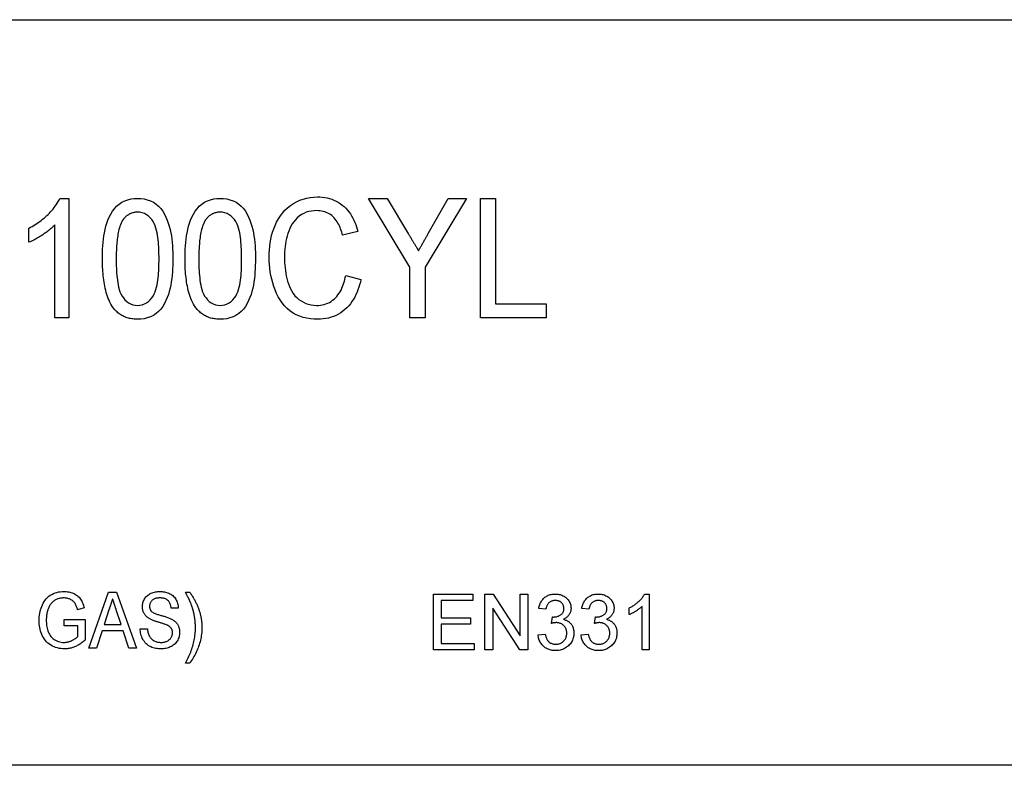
# Model space of a CAD drawing. Header units: millimetres. Extents: x 22 to 3709, y 39 to 349.
# Tile 16 of 17: x 329 to 356, y 316 to 336. Entities that reach past the tile are written whole.
import ezdxf

# ---------------------------------------------------------------- set-up
doc = ezdxf.new("R2010")
doc.units = ezdxf.units.MM
doc.layers.add('DETAIL', color=2, linetype='Continuous')

msp = doc.modelspace()

# ---------------------------------------------------------------- linework, layer by layer
at = {"layer": 'DETAIL'}
for p, q in [((296.544, 336.358), (372.261, 336.358)), ((330.537, 331.564), (330.775, 331.564)), ((330.775, 331.564), (330.775, 328.364)), ((339.924, 329.72), (338.816, 331.564)), ((338.816, 331.564), (339.31, 331.564)), ((339.31, 331.564), (339.887, 330.603)), ((341.442, 331.564), (340.334, 329.72)), ((340.415, 330.622), (340.948, 331.564)), ((340.948, 331.564), (341.442, 331.564)), ((341.811, 331.564), (342.221, 331.564)), ((341.811, 328.364), (341.811, 331.564)), ((342.221, 331.564), (342.221, 328.733)), ((330.406, 328.364), (330.406, 330.858)), ((329.708, 330.386), (329.708, 330.764)), ((338.529, 330.675), (338.119, 330.578)), ((338.201, 329.493), (338.611, 329.388)), ((339.924, 328.364), (339.924, 329.72)), ((340.334, 329.72), (340.334, 328.364)), ((342.221, 328.733), (343.575, 328.733)), ((343.575, 328.733), (343.575, 328.364)), ((330.775, 328.364), (330.406, 328.364)), ((340.334, 328.364), (339.924, 328.364)), ((343.575, 328.364), (341.811, 328.364)), ((331.314, 319.501), (331.844, 321.001)), ((331.844, 321.001), (332.059, 321.001)), ((332.059, 321.001), (332.589, 319.501)), ((333.903, 321.001), (334.019, 321.001)), ((340.551, 320.952), (341.609, 320.952)), ((340.551, 319.452), (340.551, 320.952)), ((341.609, 320.779), (340.762, 320.779)), ((340.762, 320.779), (340.762, 320.318)), ((341.609, 320.952), (341.609, 320.779)), ((341.936, 320.952), (342.159, 320.952)), ((341.936, 319.452), (341.936, 320.952)), ((342.159, 320.952), (342.878, 319.833)), ((342.878, 319.833), (342.878, 320.952)), ((342.878, 320.952), (343.089, 320.952)), ((343.089, 320.952), (343.089, 319.452)), ((346.216, 320.952), (346.339, 320.952)), ((346.339, 320.952), (346.339, 319.452)), ((331.189, 320.578), (331.013, 320.529)), ((331.861, 320.552), (331.726, 320.135)), ((332.177, 320.135), (332.05, 320.525)), ((333.711, 320.577), (333.519, 320.577)), ((342.866, 319.452), (342.147, 320.572)), ((342.147, 320.572), (342.147, 319.452)), ((343.57, 320.548), (343.378, 320.568)), ((344.724, 320.548), (344.532, 320.568)), ((345.801, 320.4), (345.801, 320.577)), ((346.147, 319.452), (346.147, 320.621)), ((330.653, 320.27), (331.211, 320.27)), ((330.653, 320.097), (330.653, 320.27)), ((331.211, 320.27), (331.211, 319.715)), ((340.762, 320.318), (341.551, 320.318)), ((341.551, 320.318), (341.551, 320.145)), ((343.722, 320.164), (343.742, 320.337)), ((344.876, 320.164), (344.896, 320.337)), ((331.019, 320.097), (330.653, 320.097)), ((331.019, 319.812), (331.019, 320.097)), ((331.726, 320.135), (332.177, 320.135)), ((332.692, 320.02), (332.884, 320.02)), ((341.551, 320.145), (340.762, 320.145)), ((340.762, 320.145), (340.762, 319.625)), ((331.669, 319.962), (331.519, 319.501)), ((332.233, 319.962), (331.669, 319.962)), ((332.384, 319.501), (332.233, 319.962)), ((343.359, 319.856), (343.551, 319.875)), ((344.512, 319.856), (344.705, 319.875)), ((331.519, 319.501), (331.314, 319.501)), ((332.589, 319.501), (332.384, 319.501)), ((341.647, 319.452), (340.551, 319.452)), ((340.762, 319.625), (341.647, 319.625)), ((341.647, 319.625), (341.647, 319.452)), ((342.147, 319.452), (341.936, 319.452)), ((343.089, 319.452), (342.866, 319.452)), ((346.339, 319.452), (346.147, 319.452)), ((334.019, 319.097), (333.903, 319.097)), ((372.261, 316.358), (296.544, 316.358))]:
    msp.add_line(p, q, dxfattribs=at)
at = {"layer": 'DETAIL', "flags": 128}
for points in [[(336.149, 329.988), (336.151, 330.085), (336.156, 330.182), (336.165, 330.278), (336.177, 330.374), (336.194, 330.47), (336.215, 330.565), (336.241, 330.658), (336.272, 330.75), (336.308, 330.84), (336.349, 330.928), (336.396, 331.013), (336.449, 331.094), (336.507, 331.172), (336.572, 331.244), (336.642, 331.311), (336.718, 331.372), (336.799, 331.425), (336.883, 331.473), (336.972, 331.513), (337.063, 331.546), (337.156, 331.573), (337.252, 331.591), (337.348, 331.601), (337.445, 331.605)], [(337.445, 331.605), (337.51, 331.603), (337.574, 331.599), (337.638, 331.59), (337.702, 331.579), (337.765, 331.563), (337.827, 331.543), (337.887, 331.52), (337.945, 331.492), (338.002, 331.46), (338.056, 331.425), (338.108, 331.386), (338.157, 331.344), (338.203, 331.299), (338.247, 331.251), (338.288, 331.201), (338.326, 331.148), (338.36, 331.094), (338.393, 331.038), (338.422, 330.98), (338.448, 330.921), (338.472, 330.86), (338.493, 330.799), (338.512, 330.737), (338.529, 330.675)], [(329.708, 330.764), (329.751, 330.788), (329.794, 330.811), (329.836, 330.836), (329.877, 330.862), (329.918, 330.888), (329.958, 330.916), (329.998, 330.944), (330.037, 330.974), (330.075, 331.004), (330.112, 331.036), (330.149, 331.068), (330.185, 331.101), (330.22, 331.134), (330.255, 331.169), (330.288, 331.204), (330.321, 331.241), (330.353, 331.278), (330.383, 331.316), (330.413, 331.355), (330.441, 331.394), (330.468, 331.435), (330.493, 331.477), (330.516, 331.52), (330.537, 331.564)], [(331.678, 329.942), (331.679, 330.03), (331.68, 330.118), (331.684, 330.206), (331.689, 330.294), (331.697, 330.382), (331.706, 330.47), (331.718, 330.557), (331.732, 330.644), (331.75, 330.73), (331.771, 330.816), (331.796, 330.9), (331.826, 330.983), (331.86, 331.064), (331.9, 331.143), (331.946, 331.218), (331.999, 331.288), (332.059, 331.353), (332.125, 331.411), (332.198, 331.46), (332.277, 331.499), (332.36, 331.529), (332.446, 331.549), (332.533, 331.561), (332.621, 331.564)], [(332.621, 331.564), (332.709, 331.56), (332.797, 331.548), (332.882, 331.527), (332.965, 331.498), (333.044, 331.459), (333.118, 331.412), (333.186, 331.355), (333.246, 331.291), (333.298, 331.22), (333.342, 331.143), (333.38, 331.064), (333.413, 330.982), (333.442, 330.899), (333.468, 330.815), (333.491, 330.73), (333.511, 330.644), (333.526, 330.557), (333.538, 330.47), (333.547, 330.382), (333.554, 330.294), (333.559, 330.206), (333.562, 330.118), (333.564, 330.03), (333.565, 329.942)], [(333.893, 329.942), (333.894, 330.03), (333.896, 330.118), (333.899, 330.206), (333.905, 330.294), (333.912, 330.382), (333.921, 330.47), (333.933, 330.557), (333.948, 330.644), (333.965, 330.73), (333.986, 330.816), (334.012, 330.9), (334.041, 330.983), (334.076, 331.064), (334.116, 331.143), (334.162, 331.218), (334.214, 331.288), (334.274, 331.353), (334.341, 331.411), (334.414, 331.46), (334.493, 331.499), (334.576, 331.529), (334.661, 331.549), (334.749, 331.561), (334.837, 331.564)], [(334.837, 331.564), (334.925, 331.56), (335.012, 331.548), (335.098, 331.527), (335.181, 331.498), (335.26, 331.459), (335.334, 331.412), (335.401, 331.355), (335.462, 331.291), (335.514, 331.22), (335.557, 331.143), (335.595, 331.064), (335.629, 330.982), (335.658, 330.899), (335.684, 330.815), (335.707, 330.73), (335.726, 330.644), (335.741, 330.557), (335.754, 330.47), (335.763, 330.382), (335.77, 330.294), (335.775, 330.206), (335.778, 330.118), (335.779, 330.03), (335.78, 329.942)], [(332.617, 331.195), (332.598, 331.194), (332.578, 331.193), (332.558, 331.192), (332.539, 331.189), (332.519, 331.185), (332.5, 331.181), (332.481, 331.176), (332.462, 331.169), (332.444, 331.162), (332.425, 331.154), (332.408, 331.146), (332.39, 331.136), (332.373, 331.126), (332.357, 331.115), (332.341, 331.104), (332.325, 331.092), (332.31, 331.079), (332.295, 331.066), (332.282, 331.052), (332.268, 331.037), (332.255, 331.022), (332.243, 331.007), (332.231, 330.991), (332.219, 330.976)], [(333.196, 329.943), (333.195, 330.007), (333.194, 330.071), (333.193, 330.135), (333.19, 330.199), (333.187, 330.263), (333.183, 330.327), (333.178, 330.391), (333.171, 330.454), (333.163, 330.518), (333.154, 330.581), (333.142, 330.644), (333.129, 330.706), (333.112, 330.768), (333.092, 330.829), (333.068, 330.888), (333.037, 330.944), (333, 330.997), (332.959, 331.045), (332.912, 331.089), (332.86, 331.126), (332.804, 331.157), (332.744, 331.178), (332.681, 331.191), (332.617, 331.195)], [(334.833, 331.195), (334.813, 331.194), (334.793, 331.193), (334.774, 331.192), (334.754, 331.189), (334.735, 331.185), (334.715, 331.181), (334.696, 331.176), (334.677, 331.169), (334.659, 331.162), (334.641, 331.154), (334.623, 331.146), (334.606, 331.136), (334.589, 331.126), (334.572, 331.115), (334.556, 331.104), (334.541, 331.092), (334.525, 331.079), (334.511, 331.066), (334.497, 331.052), (334.483, 331.037), (334.471, 331.022), (334.458, 331.007), (334.446, 330.991), (334.434, 330.976)], [(335.411, 329.943), (335.41, 330.007), (335.41, 330.071), (335.408, 330.135), (335.406, 330.199), (335.402, 330.263), (335.398, 330.327), (335.393, 330.391), (335.387, 330.454), (335.379, 330.518), (335.369, 330.581), (335.358, 330.644), (335.344, 330.706), (335.327, 330.768), (335.308, 330.829), (335.283, 330.888), (335.252, 330.944), (335.216, 330.997), (335.174, 331.045), (335.128, 331.089), (335.076, 331.126), (335.02, 331.157), (334.959, 331.178), (334.897, 331.191), (334.833, 331.195)], [(337.424, 331.236), (337.353, 331.233), (337.283, 331.225), (337.213, 331.211), (337.145, 331.191), (337.079, 331.163), (337.016, 331.13), (336.957, 331.09), (336.903, 331.044), (336.853, 330.993), (336.808, 330.938), (336.766, 330.88), (336.73, 330.819), (336.699, 330.755), (336.672, 330.689), (336.649, 330.622), (336.63, 330.553), (336.613, 330.484), (336.599, 330.414), (336.587, 330.344), (336.577, 330.274), (336.569, 330.203), (336.564, 330.132), (336.561, 330.061), (336.56, 329.99)], [(338.119, 330.578), (338.107, 330.62), (338.095, 330.662), (338.081, 330.703), (338.066, 330.744), (338.05, 330.784), (338.033, 330.824), (338.014, 330.863), (337.993, 330.902), (337.971, 330.939), (337.947, 330.975), (337.921, 331.01), (337.892, 331.043), (337.862, 331.074), (337.829, 331.102), (337.794, 331.128), (337.758, 331.152), (337.719, 331.172), (337.68, 331.19), (337.639, 331.205), (337.597, 331.217), (337.554, 331.225), (337.511, 331.231), (337.468, 331.234), (337.424, 331.236)], [(330.406, 330.858), (330.381, 330.832), (330.356, 330.808), (330.33, 330.783), (330.304, 330.76), (330.277, 330.737), (330.25, 330.715), (330.222, 330.693), (330.194, 330.671), (330.166, 330.65), (330.137, 330.63), (330.108, 330.61), (330.079, 330.59), (330.049, 330.571), (330.019, 330.552), (329.989, 330.533), (329.959, 330.515), (329.929, 330.497), (329.898, 330.479), (329.867, 330.462), (329.836, 330.446), (329.805, 330.43), (329.773, 330.414), (329.741, 330.4), (329.708, 330.386)], [(332.219, 330.976), (332.198, 330.937), (332.178, 330.897), (332.161, 330.857), (332.146, 330.815), (332.134, 330.773), (332.122, 330.731), (332.111, 330.688), (332.102, 330.645), (332.094, 330.601), (332.087, 330.558), (332.08, 330.514), (332.075, 330.471), (332.07, 330.427), (332.065, 330.383), (332.061, 330.339), (332.058, 330.295), (332.055, 330.252), (332.053, 330.208), (332.051, 330.164), (332.049, 330.12), (332.048, 330.076), (332.048, 330.032), (332.047, 329.988), (332.047, 329.943)], [(334.434, 330.976), (334.413, 330.937), (334.393, 330.897), (334.376, 330.857), (334.362, 330.815), (334.349, 330.773), (334.337, 330.731), (334.327, 330.688), (334.318, 330.645), (334.309, 330.601), (334.302, 330.558), (334.296, 330.514), (334.29, 330.471), (334.285, 330.427), (334.281, 330.383), (334.277, 330.339), (334.273, 330.295), (334.271, 330.252), (334.268, 330.208), (334.266, 330.164), (334.265, 330.12), (334.264, 330.076), (334.263, 330.032), (334.263, 329.988), (334.262, 329.943)], [(339.887, 330.603), (339.898, 330.585), (339.909, 330.566), (339.921, 330.548), (339.932, 330.529), (339.943, 330.511), (339.954, 330.492), (339.965, 330.474), (339.976, 330.455), (339.987, 330.437), (339.998, 330.418), (340.009, 330.4), (340.02, 330.382), (340.031, 330.363), (340.042, 330.345), (340.053, 330.326), (340.065, 330.308), (340.076, 330.289), (340.087, 330.271), (340.098, 330.252), (340.109, 330.234), (340.12, 330.216), (340.131, 330.197), (340.142, 330.179), (340.153, 330.16)], [(340.153, 330.16), (340.164, 330.179), (340.175, 330.199), (340.186, 330.218), (340.197, 330.237), (340.208, 330.256), (340.219, 330.275), (340.23, 330.295), (340.241, 330.314), (340.251, 330.333), (340.262, 330.353), (340.273, 330.372), (340.284, 330.391), (340.295, 330.41), (340.306, 330.429), (340.317, 330.449), (340.328, 330.468), (340.339, 330.487), (340.35, 330.507), (340.36, 330.526), (340.371, 330.545), (340.382, 330.564), (340.393, 330.584), (340.404, 330.603), (340.415, 330.622)], [(331.964, 328.631), (331.934, 328.679), (331.905, 328.728), (331.879, 328.778), (331.855, 328.83), (331.834, 328.882), (331.814, 328.936), (331.796, 328.989), (331.78, 329.044), (331.766, 329.098), (331.752, 329.154), (331.741, 329.209), (331.73, 329.265), (331.721, 329.321), (331.713, 329.377), (331.705, 329.433), (331.699, 329.489), (331.694, 329.546), (331.689, 329.602), (331.685, 329.659), (331.683, 329.716), (331.68, 329.772), (331.679, 329.829), (331.678, 329.885), (331.678, 329.942)], [(332.047, 329.943), (332.047, 329.88), (332.048, 329.816), (332.05, 329.752), (332.052, 329.688), (332.055, 329.625), (332.059, 329.561), (332.064, 329.497), (332.07, 329.434), (332.078, 329.371), (332.088, 329.308), (332.099, 329.245), (332.112, 329.182), (332.129, 329.121), (332.149, 329.06), (332.173, 329.001), (332.204, 328.945), (332.241, 328.893), (332.282, 328.845), (332.329, 328.801), (332.38, 328.763), (332.435, 328.732), (332.495, 328.71), (332.558, 328.697), (332.621, 328.692)], [(332.621, 328.692), (332.685, 328.697), (332.747, 328.71), (332.807, 328.733), (332.863, 328.763), (332.914, 328.801), (332.96, 328.845), (333.002, 328.894), (333.039, 328.946), (333.069, 329.001), (333.094, 329.06), (333.114, 329.121), (333.13, 329.183), (333.143, 329.245), (333.154, 329.308), (333.164, 329.371), (333.172, 329.434), (333.178, 329.498), (333.183, 329.561), (333.187, 329.625), (333.19, 329.688), (333.193, 329.752), (333.194, 329.816), (333.195, 329.88), (333.196, 329.943)], [(333.565, 329.942), (333.564, 329.854), (333.562, 329.766), (333.558, 329.678), (333.553, 329.59), (333.546, 329.503), (333.536, 329.415), (333.524, 329.328), (333.51, 329.241), (333.492, 329.155), (333.471, 329.069), (333.446, 328.985), (333.417, 328.902), (333.382, 328.821), (333.342, 328.743), (333.296, 328.668), (333.243, 328.597), (333.184, 328.533), (333.117, 328.475), (333.044, 328.426), (332.965, 328.388), (332.882, 328.358), (332.796, 328.338), (332.709, 328.326), (332.621, 328.323)], [(334.18, 328.631), (334.149, 328.679), (334.12, 328.728), (334.094, 328.778), (334.07, 328.83), (334.049, 328.882), (334.029, 328.936), (334.012, 328.989), (333.996, 329.044), (333.981, 329.098), (333.968, 329.154), (333.956, 329.209), (333.945, 329.265), (333.936, 329.321), (333.928, 329.377), (333.921, 329.433), (333.914, 329.489), (333.909, 329.546), (333.904, 329.602), (333.901, 329.659), (333.898, 329.716), (333.896, 329.772), (333.895, 329.829), (333.894, 329.885), (333.893, 329.942)], [(334.262, 329.943), (334.263, 329.88), (334.264, 329.816), (334.265, 329.752), (334.267, 329.688), (334.27, 329.625), (334.274, 329.561), (334.279, 329.497), (334.286, 329.434), (334.294, 329.371), (334.303, 329.308), (334.314, 329.245), (334.328, 329.182), (334.344, 329.121), (334.364, 329.06), (334.388, 329.001), (334.419, 328.945), (334.456, 328.893), (334.498, 328.845), (334.544, 328.801), (334.595, 328.763), (334.651, 328.732), (334.711, 328.71), (334.773, 328.697), (334.837, 328.692)], [(334.837, 328.692), (334.9, 328.697), (334.963, 328.71), (335.022, 328.733), (335.078, 328.763), (335.129, 328.801), (335.175, 328.845), (335.217, 328.894), (335.254, 328.946), (335.284, 329.001), (335.309, 329.06), (335.329, 329.121), (335.345, 329.183), (335.359, 329.245), (335.37, 329.308), (335.379, 329.371), (335.387, 329.434), (335.394, 329.498), (335.399, 329.561), (335.403, 329.625), (335.406, 329.688), (335.408, 329.752), (335.41, 329.816), (335.41, 329.88), (335.411, 329.943)], [(335.78, 329.942), (335.779, 329.854), (335.777, 329.766), (335.774, 329.678), (335.768, 329.59), (335.761, 329.503), (335.752, 329.415), (335.74, 329.328), (335.725, 329.241), (335.708, 329.155), (335.687, 329.069), (335.662, 328.985), (335.632, 328.902), (335.598, 328.821), (335.557, 328.743), (335.511, 328.668), (335.459, 328.597), (335.399, 328.533), (335.332, 328.475), (335.259, 328.426), (335.18, 328.388), (335.097, 328.358), (335.012, 328.338), (334.925, 328.326), (334.837, 328.323)], [(337.458, 328.323), (337.358, 328.326), (337.259, 328.334), (337.16, 328.349), (337.063, 328.371), (336.968, 328.402), (336.876, 328.441), (336.789, 328.489), (336.707, 328.546), (336.631, 328.611), (336.561, 328.682), (336.498, 328.76), (336.441, 328.842), (336.391, 328.928), (336.347, 329.017), (336.308, 329.109), (336.273, 329.203), (336.244, 329.298), (336.218, 329.394), (336.197, 329.492), (336.179, 329.59), (336.166, 329.689), (336.157, 329.788), (336.152, 329.888), (336.149, 329.988)], [(336.56, 329.99), (336.561, 329.917), (336.564, 329.844), (336.568, 329.771), (336.574, 329.699), (336.583, 329.626), (336.594, 329.554), (336.607, 329.483), (336.623, 329.412), (336.642, 329.341), (336.665, 329.272), (336.69, 329.204), (336.721, 329.137), (336.755, 329.073), (336.795, 329.012), (336.84, 328.955), (336.891, 328.903), (336.946, 328.856), (337.006, 328.814), (337.069, 328.778), (337.136, 328.747), (337.204, 328.723), (337.275, 328.706), (337.347, 328.696), (337.42, 328.692)], [(337.42, 328.692), (337.471, 328.694), (337.522, 328.699), (337.572, 328.707), (337.622, 328.718), (337.671, 328.734), (337.718, 328.753), (337.764, 328.776), (337.808, 328.802), (337.85, 328.831), (337.89, 328.863), (337.927, 328.899), (337.962, 328.936), (337.994, 328.976), (338.023, 329.018), (338.051, 329.061), (338.075, 329.106), (338.097, 329.152), (338.118, 329.199), (338.136, 329.246), (338.152, 329.295), (338.166, 329.344), (338.179, 329.393), (338.19, 329.443), (338.201, 329.493)], [(338.611, 329.388), (338.594, 329.319), (338.575, 329.25), (338.554, 329.182), (338.53, 329.115), (338.504, 329.048), (338.475, 328.983), (338.443, 328.919), (338.407, 328.857), (338.368, 328.797), (338.326, 328.74), (338.281, 328.684), (338.232, 328.632), (338.18, 328.583), (338.125, 328.538), (338.067, 328.497), (338.006, 328.459), (337.943, 328.426), (337.877, 328.398), (337.81, 328.374), (337.741, 328.355), (337.671, 328.341), (337.6, 328.331), (337.529, 328.325), (337.458, 328.323)], [(332.621, 328.323), (332.59, 328.324), (332.558, 328.325), (332.527, 328.327), (332.496, 328.33), (332.465, 328.335), (332.434, 328.34), (332.403, 328.347), (332.373, 328.354), (332.343, 328.363), (332.313, 328.373), (332.283, 328.384), (332.254, 328.397), (332.226, 328.41), (332.199, 328.425), (332.172, 328.442), (332.145, 328.459), (332.12, 328.477), (332.095, 328.496), (332.071, 328.517), (332.048, 328.538), (332.025, 328.56), (332.004, 328.583), (331.984, 328.607), (331.964, 328.631)], [(334.837, 328.323), (334.805, 328.324), (334.774, 328.325), (334.742, 328.327), (334.711, 328.33), (334.68, 328.335), (334.649, 328.34), (334.618, 328.347), (334.588, 328.354), (334.558, 328.363), (334.528, 328.373), (334.499, 328.384), (334.47, 328.397), (334.442, 328.41), (334.414, 328.425), (334.387, 328.442), (334.361, 328.459), (334.335, 328.477), (334.311, 328.496), (334.286, 328.517), (334.263, 328.538), (334.241, 328.56), (334.22, 328.583), (334.199, 328.607), (334.18, 328.631)], [(329.98, 320.243), (329.981, 320.291), (329.984, 320.339), (329.989, 320.387), (329.997, 320.435), (330.006, 320.482), (330.018, 320.528), (330.033, 320.574), (330.049, 320.619), (330.068, 320.664), (330.089, 320.707), (330.113, 320.748), (330.14, 320.788), (330.171, 320.825), (330.204, 320.86), (330.24, 320.891), (330.28, 320.919), (330.321, 320.943), (330.364, 320.964), (330.409, 320.982), (330.455, 320.996), (330.502, 321.007), (330.549, 321.014), (330.597, 321.018), (330.645, 321.02)], [(330.641, 320.847), (330.618, 320.846), (330.595, 320.845), (330.572, 320.843), (330.55, 320.84), (330.527, 320.835), (330.505, 320.83), (330.483, 320.823), (330.461, 320.815), (330.44, 320.806), (330.419, 320.795), (330.4, 320.784), (330.38, 320.771), (330.362, 320.757), (330.344, 320.743), (330.328, 320.727), (330.312, 320.709), (330.298, 320.692), (330.284, 320.673), (330.272, 320.654), (330.26, 320.634), (330.249, 320.614), (330.239, 320.593), (330.23, 320.572), (330.221, 320.55)], [(331.013, 320.529), (331.007, 320.551), (331, 320.572), (330.994, 320.593), (330.986, 320.614), (330.978, 320.635), (330.969, 320.656), (330.959, 320.676), (330.948, 320.695), (330.935, 320.713), (330.922, 320.731), (330.906, 320.747), (330.89, 320.762), (330.872, 320.776), (330.854, 320.789), (330.835, 320.8), (330.815, 320.81), (330.794, 320.819), (330.773, 320.826), (330.752, 320.833), (330.73, 320.838), (330.708, 320.842), (330.686, 320.845), (330.664, 320.846), (330.641, 320.847)], [(330.645, 321.02), (330.677, 321.019), (330.709, 321.017), (330.741, 321.014), (330.773, 321.008), (330.804, 321.002), (330.835, 320.994), (330.866, 320.984), (330.895, 320.972), (330.925, 320.959), (330.953, 320.943), (330.98, 320.926), (331.006, 320.908), (331.03, 320.887), (331.053, 320.864), (331.074, 320.84), (331.093, 320.814), (331.11, 320.787), (331.125, 320.759), (331.139, 320.73), (331.152, 320.7), (331.163, 320.67), (331.172, 320.64), (331.181, 320.609), (331.189, 320.578)], [(331.951, 320.827), (331.948, 320.816), (331.944, 320.804), (331.94, 320.793), (331.936, 320.782), (331.932, 320.77), (331.929, 320.759), (331.925, 320.747), (331.921, 320.736), (331.917, 320.724), (331.914, 320.713), (331.91, 320.701), (331.906, 320.69), (331.902, 320.678), (331.899, 320.667), (331.895, 320.655), (331.891, 320.644), (331.887, 320.632), (331.884, 320.621), (331.88, 320.609), (331.876, 320.598), (331.872, 320.586), (331.869, 320.575), (331.865, 320.563), (331.861, 320.552)], [(332.05, 320.525), (332.046, 320.538), (332.042, 320.551), (332.038, 320.563), (332.033, 320.576), (332.029, 320.588), (332.025, 320.601), (332.021, 320.614), (332.017, 320.626), (332.013, 320.639), (332.009, 320.651), (332.005, 320.664), (332, 320.676), (331.996, 320.689), (331.992, 320.702), (331.988, 320.714), (331.984, 320.727), (331.98, 320.739), (331.976, 320.752), (331.972, 320.765), (331.968, 320.777), (331.964, 320.79), (331.959, 320.802), (331.955, 320.815), (331.951, 320.827)], [(332.749, 320.609), (332.751, 320.638), (332.753, 320.667), (332.758, 320.696), (332.765, 320.724), (332.774, 320.751), (332.785, 320.778), (332.797, 320.805), (332.812, 320.83), (332.828, 320.854), (332.846, 320.877), (332.866, 320.898), (332.888, 320.917), (332.911, 320.934), (332.936, 320.95), (332.961, 320.964), (332.988, 320.976), (333.015, 320.987), (333.042, 320.996), (333.071, 321.003), (333.099, 321.009), (333.128, 321.014), (333.156, 321.017), (333.185, 321.019), (333.215, 321.02)], [(333.222, 320.847), (333.205, 320.846), (333.188, 320.846), (333.171, 320.845), (333.154, 320.843), (333.138, 320.84), (333.121, 320.837), (333.105, 320.833), (333.089, 320.828), (333.073, 320.822), (333.057, 320.815), (333.043, 320.807), (333.028, 320.798), (333.015, 320.787), (333.003, 320.776), (332.992, 320.763), (332.981, 320.75), (332.972, 320.736), (332.964, 320.721), (332.957, 320.705), (332.951, 320.689), (332.947, 320.673), (332.944, 320.656), (332.942, 320.64), (332.942, 320.623)], [(333.215, 321.02), (333.246, 321.019), (333.277, 321.017), (333.308, 321.014), (333.338, 321.009), (333.369, 321.003), (333.399, 320.995), (333.429, 320.985), (333.458, 320.974), (333.486, 320.961), (333.513, 320.946), (333.539, 320.928), (333.564, 320.909), (333.587, 320.888), (333.608, 320.865), (333.627, 320.841), (333.644, 320.815), (333.659, 320.787), (333.672, 320.759), (333.683, 320.73), (333.692, 320.7), (333.7, 320.67), (333.705, 320.639), (333.709, 320.609), (333.711, 320.577)], [(333.519, 320.577), (333.517, 320.596), (333.514, 320.615), (333.51, 320.633), (333.506, 320.652), (333.5, 320.67), (333.494, 320.687), (333.487, 320.705), (333.478, 320.721), (333.469, 320.738), (333.458, 320.753), (333.446, 320.767), (333.432, 320.781), (333.418, 320.793), (333.402, 320.804), (333.386, 320.813), (333.369, 320.821), (333.351, 320.828), (333.333, 320.833), (333.315, 320.838), (333.297, 320.841), (333.278, 320.844), (333.259, 320.845), (333.241, 320.846), (333.222, 320.847)], [(334.048, 320.703), (334.043, 320.716), (334.038, 320.729), (334.032, 320.741), (334.026, 320.754), (334.021, 320.767), (334.015, 320.779), (334.009, 320.792), (334.003, 320.804), (333.997, 320.816), (333.991, 320.829), (333.985, 320.841), (333.979, 320.854), (333.973, 320.866), (333.967, 320.878), (333.96, 320.89), (333.954, 320.903), (333.948, 320.915), (333.942, 320.927), (333.935, 320.94), (333.929, 320.952), (333.923, 320.964), (333.916, 320.976), (333.91, 320.988), (333.903, 321.001)], [(334.019, 321.001), (334.032, 320.981), (334.045, 320.962), (334.058, 320.942), (334.071, 320.922), (334.083, 320.903), (334.095, 320.883), (334.108, 320.863), (334.12, 320.842), (334.131, 320.822), (334.143, 320.802), (334.154, 320.781), (334.165, 320.76), (334.175, 320.739), (334.186, 320.718), (334.196, 320.697), (334.206, 320.676), (334.216, 320.655), (334.225, 320.633), (334.234, 320.611), (334.243, 320.59), (334.251, 320.568), (334.259, 320.546), (334.267, 320.524), (334.275, 320.501)], [(343.378, 320.568), (343.383, 320.594), (343.389, 320.62), (343.397, 320.645), (343.405, 320.671), (343.415, 320.696), (343.426, 320.72), (343.439, 320.743), (343.453, 320.766), (343.468, 320.788), (343.485, 320.809), (343.503, 320.829), (343.522, 320.847), (343.542, 320.864), (343.564, 320.88), (343.586, 320.894), (343.61, 320.907), (343.634, 320.918), (343.659, 320.928), (343.685, 320.935), (343.711, 320.942), (343.737, 320.946), (343.763, 320.95), (343.79, 320.952), (343.817, 320.952)], [(343.823, 320.779), (343.807, 320.779), (343.791, 320.778), (343.776, 320.776), (343.76, 320.773), (343.745, 320.769), (343.73, 320.764), (343.715, 320.759), (343.701, 320.752), (343.687, 320.744), (343.674, 320.736), (343.661, 320.726), (343.65, 320.716), (343.638, 320.705), (343.628, 320.693), (343.619, 320.68), (343.611, 320.667), (343.603, 320.653), (343.596, 320.639), (343.59, 320.624), (343.585, 320.61), (343.58, 320.595), (343.576, 320.579), (343.573, 320.564), (343.57, 320.548)], [(343.817, 320.952), (343.843, 320.951), (343.87, 320.95), (343.896, 320.946), (343.922, 320.941), (343.948, 320.935), (343.973, 320.928), (343.998, 320.918), (344.023, 320.908), (344.046, 320.896), (344.069, 320.882), (344.091, 320.867), (344.112, 320.851), (344.132, 320.833), (344.151, 320.814), (344.168, 320.794), (344.183, 320.772), (344.196, 320.749), (344.209, 320.725), (344.219, 320.701), (344.228, 320.676), (344.235, 320.65), (344.239, 320.624), (344.242, 320.598), (344.243, 320.571)], [(344.051, 320.565), (344.051, 320.579), (344.049, 320.594), (344.047, 320.608), (344.044, 320.623), (344.04, 320.637), (344.035, 320.65), (344.028, 320.664), (344.021, 320.676), (344.013, 320.689), (344.004, 320.7), (343.995, 320.711), (343.984, 320.721), (343.973, 320.731), (343.961, 320.74), (343.949, 320.748), (343.936, 320.755), (343.923, 320.761), (343.909, 320.766), (343.895, 320.77), (343.881, 320.774), (343.866, 320.776), (343.852, 320.778), (343.837, 320.779), (343.823, 320.779)], [(344.532, 320.568), (344.537, 320.594), (344.543, 320.62), (344.551, 320.645), (344.559, 320.671), (344.569, 320.696), (344.58, 320.72), (344.593, 320.743), (344.606, 320.766), (344.622, 320.788), (344.638, 320.809), (344.656, 320.829), (344.676, 320.847), (344.696, 320.864), (344.718, 320.88), (344.74, 320.894), (344.764, 320.907), (344.788, 320.918), (344.813, 320.928), (344.838, 320.935), (344.864, 320.942), (344.891, 320.946), (344.917, 320.95), (344.944, 320.952), (344.97, 320.952)], [(344.976, 320.779), (344.961, 320.779), (344.945, 320.778), (344.929, 320.776), (344.914, 320.773), (344.899, 320.769), (344.884, 320.764), (344.869, 320.759), (344.855, 320.752), (344.841, 320.744), (344.828, 320.736), (344.815, 320.726), (344.803, 320.716), (344.792, 320.705), (344.782, 320.693), (344.773, 320.68), (344.764, 320.667), (344.757, 320.653), (344.75, 320.639), (344.744, 320.624), (344.739, 320.61), (344.734, 320.595), (344.73, 320.579), (344.727, 320.564), (344.724, 320.548)], [(344.97, 320.952), (344.997, 320.951), (345.023, 320.95), (345.05, 320.946), (345.076, 320.941), (345.102, 320.935), (345.127, 320.928), (345.152, 320.918), (345.177, 320.908), (345.2, 320.896), (345.223, 320.882), (345.245, 320.867), (345.266, 320.851), (345.286, 320.833), (345.304, 320.814), (345.321, 320.794), (345.337, 320.772), (345.35, 320.749), (345.362, 320.725), (345.373, 320.701), (345.382, 320.676), (345.389, 320.65), (345.393, 320.624), (345.396, 320.598), (345.397, 320.571)], [(345.205, 320.565), (345.204, 320.579), (345.203, 320.594), (345.201, 320.608), (345.198, 320.623), (345.194, 320.637), (345.188, 320.65), (345.182, 320.664), (345.175, 320.676), (345.167, 320.689), (345.158, 320.7), (345.148, 320.711), (345.138, 320.721), (345.127, 320.731), (345.115, 320.74), (345.103, 320.748), (345.09, 320.755), (345.076, 320.761), (345.063, 320.766), (345.049, 320.77), (345.035, 320.774), (345.02, 320.776), (345.006, 320.778), (344.991, 320.779), (344.976, 320.779)], [(345.801, 320.577), (345.822, 320.588), (345.843, 320.599), (345.864, 320.611), (345.884, 320.622), (345.904, 320.635), (345.924, 320.647), (345.944, 320.661), (345.963, 320.674), (345.982, 320.688), (346.001, 320.703), (346.019, 320.718), (346.037, 320.733), (346.055, 320.749), (346.072, 320.765), (346.089, 320.782), (346.106, 320.799), (346.122, 320.816), (346.137, 320.834), (346.152, 320.853), (346.167, 320.871), (346.18, 320.891), (346.193, 320.911), (346.204, 320.931), (346.216, 320.952)], [(330.221, 320.55), (330.218, 320.538), (330.214, 320.526), (330.21, 320.514), (330.206, 320.502), (330.203, 320.49), (330.199, 320.478), (330.196, 320.465), (330.194, 320.453), (330.191, 320.44), (330.189, 320.428), (330.186, 320.415), (330.184, 320.403), (330.182, 320.39), (330.18, 320.378), (330.179, 320.365), (330.177, 320.353), (330.176, 320.34), (330.175, 320.327), (330.174, 320.315), (330.174, 320.302), (330.173, 320.289), (330.173, 320.277), (330.173, 320.264), (330.172, 320.251)], [(332.949, 320.285), (332.935, 320.293), (332.92, 320.302), (332.906, 320.311), (332.893, 320.321), (332.88, 320.331), (332.867, 320.342), (332.855, 320.354), (332.843, 320.365), (332.832, 320.378), (332.821, 320.391), (332.811, 320.404), (332.802, 320.418), (332.794, 320.433), (332.786, 320.448), (332.779, 320.463), (332.773, 320.478), (332.767, 320.494), (332.762, 320.51), (332.758, 320.526), (332.755, 320.542), (332.752, 320.559), (332.751, 320.576), (332.75, 320.592), (332.749, 320.609)], [(332.942, 320.623), (332.942, 320.617), (332.942, 320.611), (332.943, 320.605), (332.943, 320.599), (332.944, 320.593), (332.944, 320.587), (332.945, 320.581), (332.946, 320.575), (332.948, 320.569), (332.949, 320.563), (332.951, 320.558), (332.953, 320.552), (332.955, 320.546), (332.957, 320.541), (332.959, 320.535), (332.962, 320.53), (332.965, 320.524), (332.968, 320.519), (332.971, 320.514), (332.974, 320.509), (332.978, 320.504), (332.982, 320.5), (332.985, 320.495), (332.989, 320.49)], [(334.134, 320.418), (334.131, 320.43), (334.128, 320.442), (334.126, 320.455), (334.123, 320.467), (334.12, 320.479), (334.117, 320.491), (334.114, 320.503), (334.111, 320.515), (334.108, 320.527), (334.104, 320.539), (334.101, 320.551), (334.097, 320.563), (334.094, 320.575), (334.09, 320.586), (334.086, 320.598), (334.082, 320.61), (334.078, 320.622), (334.074, 320.634), (334.07, 320.645), (334.066, 320.657), (334.061, 320.669), (334.057, 320.68), (334.053, 320.692), (334.048, 320.703)], [(343.77, 320.335), (343.787, 320.336), (343.804, 320.337), (343.821, 320.338), (343.837, 320.341), (343.854, 320.344), (343.871, 320.348), (343.887, 320.354), (343.903, 320.359), (343.918, 320.366), (343.934, 320.373), (343.949, 320.382), (343.963, 320.391), (343.977, 320.4), (343.99, 320.411), (344.002, 320.423), (344.013, 320.436), (344.022, 320.451), (344.031, 320.465), (344.037, 320.481), (344.042, 320.497), (344.046, 320.514), (344.049, 320.531), (344.05, 320.548), (344.051, 320.565)], [(344.243, 320.571), (344.243, 320.555), (344.241, 320.539), (344.24, 320.523), (344.237, 320.508), (344.234, 320.492), (344.229, 320.477), (344.224, 320.461), (344.218, 320.447), (344.211, 320.432), (344.204, 320.418), (344.196, 320.404), (344.187, 320.391), (344.178, 320.378), (344.167, 320.366), (344.157, 320.354), (344.145, 320.343), (344.133, 320.332), (344.121, 320.322), (344.108, 320.313), (344.095, 320.304), (344.081, 320.296), (344.067, 320.288), (344.053, 320.281), (344.039, 320.274)], [(344.924, 320.335), (344.941, 320.336), (344.958, 320.337), (344.974, 320.338), (344.991, 320.341), (345.008, 320.344), (345.024, 320.348), (345.041, 320.354), (345.057, 320.359), (345.072, 320.366), (345.088, 320.373), (345.103, 320.382), (345.117, 320.391), (345.131, 320.4), (345.144, 320.411), (345.156, 320.423), (345.167, 320.436), (345.176, 320.451), (345.184, 320.465), (345.191, 320.481), (345.196, 320.497), (345.2, 320.514), (345.203, 320.531), (345.204, 320.548), (345.205, 320.565)], [(345.397, 320.571), (345.396, 320.555), (345.395, 320.539), (345.394, 320.523), (345.391, 320.508), (345.388, 320.492), (345.383, 320.477), (345.378, 320.461), (345.372, 320.447), (345.365, 320.432), (345.358, 320.418), (345.35, 320.404), (345.341, 320.391), (345.331, 320.378), (345.321, 320.366), (345.31, 320.354), (345.299, 320.343), (345.287, 320.332), (345.275, 320.322), (345.262, 320.313), (345.249, 320.304), (345.235, 320.296), (345.221, 320.288), (345.207, 320.281), (345.192, 320.274)], [(346.147, 320.621), (346.135, 320.609), (346.122, 320.597), (346.109, 320.586), (346.096, 320.575), (346.083, 320.564), (346.069, 320.554), (346.055, 320.543), (346.041, 320.533), (346.027, 320.524), (346.013, 320.514), (345.998, 320.505), (345.984, 320.495), (345.969, 320.486), (345.954, 320.477), (345.94, 320.469), (345.925, 320.46), (345.91, 320.452), (345.895, 320.443), (345.879, 320.435), (345.864, 320.428), (345.848, 320.42), (345.833, 320.413), (345.817, 320.407), (345.801, 320.4)], [(330.66, 319.481), (330.612, 319.483), (330.564, 319.487), (330.517, 319.495), (330.47, 319.505), (330.424, 319.519), (330.38, 319.537), (330.336, 319.557), (330.295, 319.581), (330.255, 319.607), (330.217, 319.637), (330.182, 319.67), (330.15, 319.705), (330.121, 319.744), (330.095, 319.784), (330.072, 319.826), (330.052, 319.869), (330.034, 319.914), (330.019, 319.959), (330.007, 320.006), (329.997, 320.053), (329.989, 320.1), (329.984, 320.148), (329.981, 320.195), (329.98, 320.243)], [(330.172, 320.251), (330.173, 320.215), (330.174, 320.18), (330.177, 320.144), (330.181, 320.108), (330.186, 320.073), (330.193, 320.038), (330.202, 320.003), (330.212, 319.969), (330.225, 319.935), (330.239, 319.902), (330.256, 319.871), (330.275, 319.84), (330.296, 319.811), (330.32, 319.785), (330.346, 319.76), (330.374, 319.738), (330.404, 319.719), (330.436, 319.702), (330.469, 319.688), (330.502, 319.676), (330.537, 319.666), (330.572, 319.659), (330.608, 319.656), (330.644, 319.654)], [(333.411, 320.119), (333.393, 320.127), (333.373, 320.134), (333.354, 320.141), (333.335, 320.148), (333.315, 320.154), (333.296, 320.161), (333.276, 320.167), (333.257, 320.173), (333.237, 320.179), (333.217, 320.185), (333.198, 320.191), (333.178, 320.197), (333.158, 320.203), (333.139, 320.209), (333.119, 320.215), (333.1, 320.221), (333.081, 320.228), (333.061, 320.235), (333.042, 320.242), (333.023, 320.25), (333.004, 320.258), (332.985, 320.266), (332.967, 320.275), (332.949, 320.285)], [(332.989, 320.49), (333.007, 320.475), (333.026, 320.462), (333.047, 320.45), (333.068, 320.44), (333.09, 320.431), (333.111, 320.422), (333.134, 320.414), (333.156, 320.407), (333.178, 320.4), (333.201, 320.393), (333.223, 320.386), (333.246, 320.38), (333.268, 320.374), (333.291, 320.367), (333.314, 320.36), (333.336, 320.354), (333.359, 320.347), (333.381, 320.34), (333.403, 320.332), (333.425, 320.324), (333.447, 320.316), (333.469, 320.308), (333.491, 320.299), (333.512, 320.289)], [(333.512, 320.289), (333.529, 320.28), (333.546, 320.271), (333.563, 320.261), (333.579, 320.251), (333.594, 320.24), (333.609, 320.228), (333.624, 320.216), (333.638, 320.203), (333.652, 320.189), (333.664, 320.175), (333.676, 320.16), (333.687, 320.144), (333.698, 320.128), (333.707, 320.111), (333.715, 320.094), (333.723, 320.076), (333.729, 320.058), (333.735, 320.04), (333.739, 320.021), (333.743, 320.003), (333.746, 319.984), (333.748, 319.965), (333.749, 319.945), (333.749, 319.926)], [(334.172, 320.049), (334.172, 320.064), (334.172, 320.08), (334.172, 320.095), (334.171, 320.111), (334.171, 320.126), (334.17, 320.142), (334.169, 320.157), (334.168, 320.173), (334.167, 320.188), (334.166, 320.204), (334.164, 320.219), (334.163, 320.234), (334.161, 320.25), (334.159, 320.265), (334.157, 320.281), (334.155, 320.296), (334.153, 320.311), (334.15, 320.327), (334.148, 320.342), (334.145, 320.357), (334.142, 320.372), (334.14, 320.388), (334.137, 320.403), (334.134, 320.418)], [(334.275, 320.501), (334.28, 320.483), (334.286, 320.465), (334.291, 320.447), (334.296, 320.428), (334.301, 320.41), (334.306, 320.391), (334.31, 320.372), (334.314, 320.354), (334.318, 320.335), (334.322, 320.316), (334.325, 320.297), (334.328, 320.278), (334.331, 320.259), (334.334, 320.24), (334.336, 320.221), (334.338, 320.202), (334.34, 320.183), (334.341, 320.164), (334.342, 320.145), (334.344, 320.126), (334.344, 320.107), (334.345, 320.088), (334.345, 320.069), (334.346, 320.05)], [(343.742, 320.337), (343.743, 320.337), (343.744, 320.337), (343.745, 320.337), (343.747, 320.336), (343.748, 320.336), (343.749, 320.336), (343.75, 320.336), (343.751, 320.336), (343.752, 320.336), (343.754, 320.336), (343.755, 320.336), (343.756, 320.336), (343.757, 320.335), (343.758, 320.335), (343.759, 320.335), (343.76, 320.335), (343.762, 320.335), (343.763, 320.335), (343.764, 320.335), (343.765, 320.335), (343.766, 320.335), (343.767, 320.335), (343.769, 320.335), (343.77, 320.335)], [(344.039, 320.274), (344.059, 320.268), (344.079, 320.262), (344.099, 320.255), (344.118, 320.247), (344.137, 320.237), (344.156, 320.227), (344.173, 320.215), (344.19, 320.202), (344.206, 320.189), (344.221, 320.174), (344.235, 320.158), (344.249, 320.142), (344.261, 320.125), (344.272, 320.107), (344.281, 320.088), (344.29, 320.069), (344.298, 320.049), (344.304, 320.029), (344.309, 320.008), (344.313, 319.988), (344.316, 319.967), (344.318, 319.946), (344.32, 319.925), (344.32, 319.904)], [(344.896, 320.337), (344.897, 320.337), (344.898, 320.337), (344.899, 320.337), (344.9, 320.336), (344.902, 320.336), (344.903, 320.336), (344.904, 320.336), (344.905, 320.336), (344.906, 320.336), (344.907, 320.336), (344.909, 320.336), (344.91, 320.336), (344.911, 320.335), (344.912, 320.335), (344.913, 320.335), (344.914, 320.335), (344.915, 320.335), (344.917, 320.335), (344.918, 320.335), (344.919, 320.335), (344.92, 320.335), (344.921, 320.335), (344.922, 320.335), (344.924, 320.335)], [(345.192, 320.274), (345.213, 320.268), (345.233, 320.262), (345.253, 320.255), (345.272, 320.247), (345.291, 320.237), (345.309, 320.227), (345.327, 320.215), (345.344, 320.202), (345.36, 320.189), (345.375, 320.174), (345.389, 320.158), (345.402, 320.142), (345.414, 320.125), (345.425, 320.107), (345.435, 320.088), (345.444, 320.069), (345.451, 320.049), (345.458, 320.029), (345.463, 320.008), (345.467, 319.988), (345.47, 319.967), (345.472, 319.946), (345.473, 319.925), (345.474, 319.904)], [(333.258, 319.481), (333.221, 319.482), (333.185, 319.484), (333.148, 319.488), (333.112, 319.493), (333.076, 319.501), (333.04, 319.51), (333.005, 319.522), (332.972, 319.537), (332.939, 319.554), (332.908, 319.573), (332.878, 319.595), (332.851, 319.62), (332.825, 319.646), (332.802, 319.675), (332.781, 319.705), (332.763, 319.737), (332.747, 319.77), (332.732, 319.804), (332.72, 319.839), (332.71, 319.874), (332.703, 319.91), (332.697, 319.946), (332.693, 319.983), (332.692, 320.02)], [(332.884, 320.02), (332.887, 319.996), (332.89, 319.972), (332.894, 319.948), (332.899, 319.925), (332.905, 319.901), (332.912, 319.878), (332.921, 319.856), (332.931, 319.834), (332.942, 319.813), (332.955, 319.792), (332.97, 319.773), (332.986, 319.756), (333.004, 319.739), (333.023, 319.725), (333.043, 319.711), (333.064, 319.699), (333.086, 319.688), (333.108, 319.679), (333.131, 319.671), (333.154, 319.665), (333.178, 319.66), (333.202, 319.657), (333.226, 319.655), (333.25, 319.654)], [(333.557, 319.916), (333.557, 319.927), (333.556, 319.938), (333.555, 319.949), (333.553, 319.96), (333.551, 319.971), (333.548, 319.982), (333.544, 319.992), (333.54, 320.002), (333.535, 320.012), (333.53, 320.022), (333.524, 320.031), (333.517, 320.04), (333.51, 320.049), (333.503, 320.057), (333.495, 320.065), (333.487, 320.072), (333.478, 320.079), (333.469, 320.086), (333.46, 320.092), (333.451, 320.098), (333.441, 320.104), (333.431, 320.109), (333.421, 320.114), (333.411, 320.119)], [(333.903, 319.097), (333.923, 319.133), (333.943, 319.17), (333.962, 319.207), (333.98, 319.244), (333.998, 319.282), (334.015, 319.32), (334.031, 319.359), (334.047, 319.397), (334.061, 319.437), (334.075, 319.476), (334.088, 319.515), (334.1, 319.555), (334.112, 319.595), (334.122, 319.636), (334.131, 319.676), (334.14, 319.717), (334.147, 319.758), (334.154, 319.799), (334.16, 319.841), (334.164, 319.882), (334.168, 319.924), (334.17, 319.965), (334.172, 320.007), (334.172, 320.049)], [(334.346, 320.05), (334.345, 320.007), (334.343, 319.964), (334.34, 319.922), (334.336, 319.879), (334.33, 319.837), (334.323, 319.795), (334.315, 319.753), (334.306, 319.711), (334.295, 319.67), (334.283, 319.629), (334.27, 319.589), (334.256, 319.548), (334.241, 319.508), (334.225, 319.469), (334.208, 319.43), (334.19, 319.391), (334.172, 319.352), (334.153, 319.314), (334.133, 319.277), (334.112, 319.24), (334.09, 319.203), (334.067, 319.167), (334.043, 319.132), (334.019, 319.097)], [(343.847, 320.184), (343.841, 320.184), (343.836, 320.184), (343.831, 320.184), (343.826, 320.183), (343.82, 320.183), (343.815, 320.183), (343.81, 320.182), (343.805, 320.181), (343.799, 320.181), (343.794, 320.18), (343.789, 320.179), (343.784, 320.178), (343.779, 320.177), (343.773, 320.176), (343.768, 320.175), (343.763, 320.174), (343.758, 320.173), (343.753, 320.172), (343.748, 320.17), (343.743, 320.169), (343.737, 320.168), (343.732, 320.167), (343.727, 320.165), (343.722, 320.164)], [(344.128, 319.905), (344.127, 319.924), (344.126, 319.942), (344.123, 319.96), (344.12, 319.979), (344.115, 319.996), (344.109, 320.014), (344.101, 320.031), (344.093, 320.047), (344.083, 320.063), (344.072, 320.078), (344.061, 320.092), (344.048, 320.106), (344.034, 320.118), (344.02, 320.13), (344.005, 320.141), (343.989, 320.15), (343.972, 320.158), (343.955, 320.166), (343.938, 320.172), (343.92, 320.176), (343.902, 320.18), (343.884, 320.182), (343.865, 320.184), (343.847, 320.184)], [(345, 320.184), (344.995, 320.184), (344.99, 320.184), (344.985, 320.184), (344.979, 320.183), (344.974, 320.183), (344.969, 320.183), (344.964, 320.182), (344.958, 320.181), (344.953, 320.181), (344.948, 320.18), (344.943, 320.179), (344.938, 320.178), (344.932, 320.177), (344.927, 320.176), (344.922, 320.175), (344.917, 320.174), (344.912, 320.173), (344.907, 320.172), (344.902, 320.17), (344.896, 320.169), (344.891, 320.168), (344.886, 320.167), (344.881, 320.165), (344.876, 320.164)], [(345.282, 319.905), (345.281, 319.924), (345.28, 319.942), (345.277, 319.96), (345.273, 319.979), (345.269, 319.996), (345.263, 320.014), (345.255, 320.031), (345.247, 320.047), (345.237, 320.063), (345.226, 320.078), (345.215, 320.092), (345.202, 320.106), (345.188, 320.118), (345.174, 320.13), (345.159, 320.141), (345.143, 320.15), (345.126, 320.158), (345.109, 320.166), (345.092, 320.172), (345.074, 320.176), (345.056, 320.18), (345.037, 320.182), (345.019, 320.184), (345, 320.184)], [(330.644, 319.654), (330.661, 319.655), (330.678, 319.656), (330.696, 319.657), (330.713, 319.659), (330.73, 319.662), (330.747, 319.666), (330.764, 319.67), (330.781, 319.674), (330.797, 319.679), (330.814, 319.685), (330.83, 319.692), (330.846, 319.699), (330.861, 319.706), (330.877, 319.713), (330.892, 319.721), (330.908, 319.73), (330.923, 319.739), (330.937, 319.748), (330.952, 319.757), (330.966, 319.767), (330.98, 319.777), (330.993, 319.789), (331.006, 319.8), (331.019, 319.812)], [(331.211, 319.715), (331.192, 319.698), (331.172, 319.682), (331.152, 319.666), (331.132, 319.65), (331.111, 319.635), (331.09, 319.62), (331.069, 319.607), (331.047, 319.593), (331.025, 319.58), (331.003, 319.568), (330.98, 319.557), (330.957, 319.546), (330.933, 319.536), (330.91, 319.527), (330.886, 319.518), (330.861, 319.511), (330.837, 319.504), (330.812, 319.498), (330.787, 319.493), (330.762, 319.489), (330.736, 319.485), (330.711, 319.483), (330.685, 319.482), (330.66, 319.481)], [(333.25, 319.654), (333.269, 319.655), (333.287, 319.656), (333.306, 319.658), (333.325, 319.661), (333.343, 319.665), (333.361, 319.669), (333.379, 319.675), (333.397, 319.682), (333.414, 319.69), (333.431, 319.698), (333.447, 319.708), (333.462, 319.719), (333.477, 319.731), (333.49, 319.744), (333.503, 319.759), (333.514, 319.774), (333.523, 319.79), (333.532, 319.807), (333.54, 319.824), (333.546, 319.842), (333.551, 319.86), (333.554, 319.879), (333.556, 319.897), (333.557, 319.916)], [(333.749, 319.926), (333.748, 319.895), (333.745, 319.865), (333.74, 319.834), (333.732, 319.804), (333.723, 319.775), (333.711, 319.746), (333.697, 319.718), (333.682, 319.692), (333.665, 319.666), (333.646, 319.642), (333.625, 319.619), (333.602, 319.598), (333.578, 319.579), (333.552, 319.561), (333.526, 319.546), (333.498, 319.532), (333.47, 319.519), (333.441, 319.509), (333.411, 319.5), (333.381, 319.493), (333.351, 319.488), (333.32, 319.484), (333.289, 319.482), (333.258, 319.481)], [(343.825, 319.433), (343.796, 319.434), (343.767, 319.436), (343.738, 319.439), (343.71, 319.445), (343.682, 319.452), (343.654, 319.46), (343.627, 319.471), (343.601, 319.483), (343.575, 319.497), (343.551, 319.513), (343.528, 319.531), (343.506, 319.55), (343.485, 319.57), (343.465, 319.591), (343.447, 319.614), (343.431, 319.638), (343.416, 319.663), (343.403, 319.689), (343.391, 319.715), (343.382, 319.743), (343.374, 319.77), (343.367, 319.799), (343.362, 319.827), (343.359, 319.856)], [(343.551, 319.875), (343.555, 319.858), (343.559, 319.841), (343.564, 319.823), (343.569, 319.806), (343.575, 319.789), (343.582, 319.772), (343.589, 319.756), (343.597, 319.74), (343.606, 319.724), (343.615, 319.709), (343.626, 319.695), (343.637, 319.681), (343.65, 319.669), (343.664, 319.657), (343.678, 319.647), (343.694, 319.637), (343.71, 319.63), (343.726, 319.623), (343.744, 319.617), (343.761, 319.613), (343.779, 319.61), (343.796, 319.608), (343.814, 319.607), (343.832, 319.606)], [(344.32, 319.904), (344.319, 319.872), (344.316, 319.84), (344.311, 319.809), (344.304, 319.778), (344.295, 319.748), (344.283, 319.718), (344.27, 319.689), (344.254, 319.662), (344.236, 319.635), (344.217, 319.61), (344.196, 319.586), (344.173, 319.564), (344.15, 319.543), (344.124, 319.523), (344.098, 319.505), (344.071, 319.49), (344.042, 319.476), (344.012, 319.464), (343.982, 319.454), (343.951, 319.446), (343.92, 319.44), (343.889, 319.436), (343.857, 319.434), (343.825, 319.433)], [(343.832, 319.606), (343.852, 319.607), (343.871, 319.608), (343.891, 319.611), (343.91, 319.614), (343.929, 319.619), (343.948, 319.626), (343.966, 319.633), (343.983, 319.642), (344, 319.653), (344.016, 319.664), (344.031, 319.677), (344.045, 319.69), (344.058, 319.705), (344.071, 319.721), (344.082, 319.737), (344.092, 319.754), (344.101, 319.771), (344.108, 319.789), (344.114, 319.808), (344.119, 319.827), (344.123, 319.846), (344.126, 319.866), (344.127, 319.885), (344.128, 319.905)], [(344.979, 319.433), (344.95, 319.434), (344.921, 319.436), (344.892, 319.439), (344.864, 319.445), (344.836, 319.452), (344.808, 319.46), (344.781, 319.471), (344.755, 319.483), (344.729, 319.497), (344.705, 319.513), (344.682, 319.531), (344.66, 319.55), (344.639, 319.57), (344.619, 319.591), (344.601, 319.614), (344.585, 319.638), (344.57, 319.663), (344.557, 319.689), (344.545, 319.715), (344.535, 319.743), (344.527, 319.77), (344.521, 319.799), (344.516, 319.827), (344.512, 319.856)], [(344.705, 319.875), (344.709, 319.858), (344.713, 319.841), (344.718, 319.823), (344.723, 319.806), (344.729, 319.789), (344.735, 319.772), (344.743, 319.756), (344.751, 319.74), (344.759, 319.724), (344.769, 319.709), (344.78, 319.695), (344.791, 319.681), (344.804, 319.669), (344.818, 319.657), (344.832, 319.647), (344.848, 319.637), (344.864, 319.63), (344.88, 319.623), (344.897, 319.617), (344.915, 319.613), (344.932, 319.61), (344.95, 319.608), (344.968, 319.607), (344.986, 319.606)], [(345.474, 319.904), (345.473, 319.872), (345.47, 319.84), (345.465, 319.809), (345.458, 319.778), (345.449, 319.748), (345.437, 319.718), (345.424, 319.689), (345.408, 319.662), (345.39, 319.635), (345.371, 319.61), (345.35, 319.586), (345.327, 319.564), (345.303, 319.543), (345.278, 319.523), (345.252, 319.505), (345.224, 319.49), (345.196, 319.476), (345.166, 319.464), (345.136, 319.454), (345.105, 319.446), (345.074, 319.44), (345.043, 319.436), (345.011, 319.434), (344.979, 319.433)], [(344.986, 319.606), (345.006, 319.607), (345.025, 319.608), (345.045, 319.611), (345.064, 319.614), (345.083, 319.619), (345.102, 319.626), (345.12, 319.633), (345.137, 319.642), (345.154, 319.653), (345.17, 319.664), (345.185, 319.677), (345.199, 319.69), (345.212, 319.705), (345.225, 319.721), (345.236, 319.737), (345.246, 319.754), (345.254, 319.771), (345.262, 319.789), (345.268, 319.808), (345.273, 319.827), (345.277, 319.846), (345.28, 319.866), (345.281, 319.885), (345.282, 319.905)]]:
    msp.add_lwpolyline(points, dxfattribs=at)

doc.saveas('drawing.dxf')
